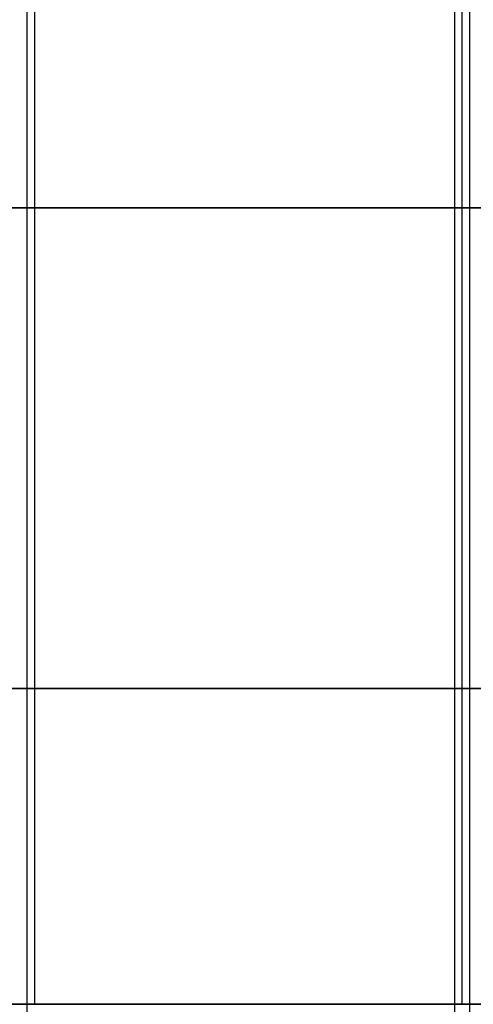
# Model space of a CAD drawing. Header units: millimetres. Extents: x -250 to 250, y -226 to 214.
# Tile 142 of 175: x 145.38 to 147.54, y -155.48 to -150.78. Entities that reach past the tile are written whole.
import ezdxf

# ---------------------------------------------------------------- set-up
doc = ezdxf.new("R2010")
doc.units = ezdxf.units.MM
doc.layers.add('Livello 01', color=7, linetype='Continuous')

# ---------------------------------------------------------------- blocks, each defined once
blk = doc.blocks.new('MCP141A19_02')
at = {"layer": 'Livello 01', "color": 253, "true_color": 0x999999}
for points in [[(-100, 132), (100, 132)], [(67.5, 113.5), (-67.5, 113.5)], [(-67.5, -113.5), (67.5, -113.5)], [(100, -173.5), (-100, -173.5)]]:
    blk.add_open_spline(points, degree=1, dxfattribs=at)

msp = doc.modelspace()

# ---------------------------------------------------------------- linework, layer by layer
at = {"layer": 'Livello 01', "color": 31, "true_color": 0xffcc66}
for p, q in [((147.1611, -155.4758, 231.5812), (147.1643, -155.4758, 229.4312)), ((147.1916, -155.4758, 211.3273), (147.1945, -155.4758, 209.3793)), ((147.2333, -155.4758, 183.5812), (147.2365, -155.4758, 181.4312)), ((147.2638, -155.4758, 163.3274), (147.2667, -155.4758, 161.3793))]:
    msp.add_line(p, q, dxfattribs=at)
at = {"layer": 'Livello 01', "color": 31, "true_color": 0xffcc66, "extrusion": (0, -1, 0)}
for centre, radius, end in [((140.928, 220.3699, 151.6758), 9.75, 90.08618), ((140.928, 220.3699, 151.6758), 7.925, 90.08618), ((141.0001, 172.3699, 151.6758), 9.75, 90.08618), ((141.0001, 172.3699, 151.6758), 7.925, 90.08618), ((140.928, 220.3699, 155.4758), 11, 90.08618), ((141.0001, 172.3699, 155.4758), 11, 90.08618), ((145.4356, 191.3766, 155.4758), 8, 300.93866)]:
    msp.add_arc(centre, radius, 270.08618, end, dxfattribs=at)
at = {"layer": 'Livello 01', "color": 31, "true_color": 0xffcc66, "extrusion": (0, 1, 0)}
msp.add_arc((-140.928, 220.3699, -155.4758), 12.8, 210.43205, 239.1603, dxfattribs=at)
at = {"layer": 'Livello 01', "color": 31, "true_color": 0xffcc66}
for points in [[(145.4476, -155.4758, 183.3766), (145.4476, -135.9758, 183.3766)], [(147.4897, -155.4758, 209.3797), (147.4897, -135.9758, 209.3797)], [(145.4114, -155.5196, 207.4762), (145.4114, -136.0196, 207.4762)], [(147.4535, -155.5196, 233.4793), (147.4535, -136.0196, 233.4793)], [(147.5257, -155.5196, 185.4794), (147.5257, -136.0196, 185.4794)], [(147.4897, -155.4758, 209.3797), (140.9445, -155.4758, 209.3699)], [(140.9836, -155.4758, 183.3699), (145.4476, -155.4758, 183.3766)], [(147.5619, -155.4758, 161.3798), (141.0167, -155.4758, 161.3699)]]:
    msp.add_open_spline(points, degree=1, dxfattribs=at)

# ---------------------------------------------------------------- block references
at = {"layer": 'Livello 01', "extrusion": (-2.22045e-16, 1, 3.32574e-17), "rotation": 180}
msp.add_blockref('MCP141A19_02', (-98, 158.4696, -153.9696), dxfattribs=at)

doc.saveas('drawing.dxf')
